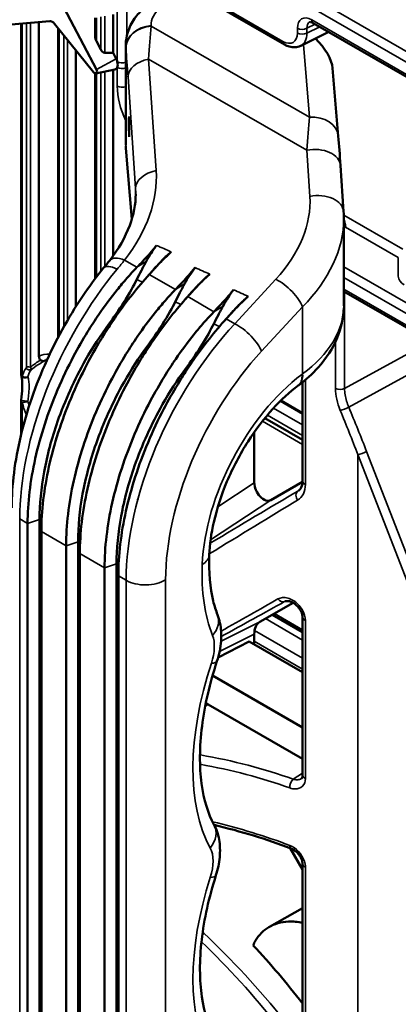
# Model space of a CAD drawing. Header units: millimetres. Extents: x 0 to 5104, y -184 to 1188.
# Tile 161 of 221: x 1455 to 1474, y 445 to 494. Entities that reach past the tile are written whole.
import ezdxf

# ---------------------------------------------------------------- set-up
doc = ezdxf.new("R2010")
doc.units = ezdxf.units.MM
doc.header["$LTSCALE"] = 2
doc.layers.add('Sichtbar (ISO)', color=7, linetype='Continuous', lineweight=50)
doc.layers.add('Sichtbar schmal (ISO)', color=7, linetype='Continuous', lineweight=35)

msp = doc.modelspace()

# ---------------------------------------------------------------- linework, layer by layer
at = {"layer": 'Sichtbar (ISO)'}
for p, q in [((1462.311, 495.91), (1468.31, 492.447)), ((1457.109, 495.011), (1459.101, 491.216)), ((1459.914, 492.033), (1459.914, 493.922)), ((1454.919, 493.426), (1456.823, 493.596)), ((1455.407, 493.469), (1455.407, 476.282)), ((1456.281, 477.168), (1456.281, 493.547)), ((1458.955, 491.096), (1457.051, 493.464)), ((1459.04, 492.847), (1459.04, 493.754)), ((1469.724, 493.5), (1492.88, 480.131)), ((1457.223, 478.096), (1457.223, 493.25)), ((1470.48, 493.064), (1469.108, 492.378)), ((1459.098, 492.613), (1459.312, 492.205)), ((1460.534, 492.403), (1460.534, 487.537)), ((1458.098, 479.606), (1458.098, 492.162)), ((1459.505, 492.046), (1459.914, 492.033)), ((1459.914, 492.033), (1460.064, 491.747)), ((1459.04, 480.964), (1459.04, 491.032)), ((1459.078, 491.029), (1460, 491.217)), ((1459.914, 482.079), (1459.914, 491.2)), ((1470.95, 487.952), (1470.67, 491.288)), ((1460.706, 487.923), (1460.706, 488.923)), ((1460.831, 483.877), (1460.539, 487.362)), ((1471.21, 484.254), (1471.058, 486.513)), ((1471.222, 483.897), (1471.222, 479.643)), ((1461.575, 481.047), (1461.891, 481.404)), ((1470.26, 480.899), (1470.262, 480.898)), ((1463.46, 479.959), (1463.776, 480.316)), ((1471.222, 480.343), (1491.019, 468.914)), ((1465.346, 478.87), (1465.662, 479.227)), ((1466.835, 477.006), (1466.835, 477.006)), ((1468.979, 475.723), (1469.009, 475.745)), ((1469.202, 475.894), (1469.202, 471.037)), ((1455.407, 474.99), (1455.407, 473.32)), ((1468.13, 474.986), (1469.202, 474.367)), ((1467.354, 474.128), (1469.202, 473.06)), ((1466.835, 473.441), (1466.835, 470.957)), ((1467.638, 470.108), (1469.201, 471.003)), ((1461.126, 470.146), (1461.126, 470.154)), ((1455.728, 468.965), (1455.728, 417.718)), ((1456.314, 417.913), (1456.314, 469.16)), ((1456.402, 417.328), (1456.402, 468.575)), ((1457.613, 467.876), (1457.613, 416.629)), ((1458.199, 416.824), (1458.199, 468.071)), ((1458.288, 416.24), (1458.288, 467.487)), ((1459.499, 466.787), (1459.499, 415.541)), ((1460.085, 415.736), (1460.085, 466.983)), ((1460.174, 415.151), (1460.174, 466.398)), ((1468.742, 465.075), (1467.112, 464.142)), ((1467.182, 464.802), (1467.182, 464.802)), ((1469.202, 463.635), (1467.721, 464.491)), ((1469.202, 464.364), (1469.202, 456.622)), ((1465.235, 463.703), (1465.235, 463.703)), ((1466.835, 463.045), (1466.835, 463.532)), ((1466.591, 463.186), (1465.061, 462.39)), ((1466.591, 463.186), (1469.202, 461.678)), ((1464.789, 461.505), (1469.202, 458.957)), ((1464.581, 460.091), (1469.202, 457.423)), ((1469.202, 451.999), (1468.596, 453.045)), ((1469.202, 452.268), (1469.202, 444.526)), ((1469.202, 450.108), (1467.573, 449.19))]:
    msp.add_line(p, q, dxfattribs=at)
for centre, start, end in [((1455.607, 476.282), 180, 196.5628), ((1455.607, 474.99), 172.5735, 180)]:
    msp.add_arc(centre, 0.2, start, end, dxfattribs=at)
for centre, major_axis, ratio, start_param, end_param in [((1456.937, 493.28), (-0.159, 0.302), 0.576148, 5.039351, 6.047421), ((1459.24, 492.761), (-0.087, 0.303), 0.593495, 1.119488, 1.904886), ((1468.476, 493.553), (-0.65, 1.165), 0.576911, 3.109182, 3.11543), ((1469.265, 492.095), (-1.273, 1.266), 0.47657, 3.652498, 4.741688), ((1459.454, 492.353), (-0.087, 0.303), 0.593495, 1.904886, 2.952083), ((1459.814, 491.641), (0.234, -0.405), 0.57735, 1.162554, 1.500983), ((1459.013, 491.178), (0.082, -0.142), 0.57735, 4.974188, 7.784168), ((1459.814, 491.641), (0.234, -0.405), 0.57735, 6.092564, 6.691428), ((1460.762, 487.809), (-0.049, 1.126), 0.045243, 0.150162, 1.467788), ((1463.418, 486.588), (2.309, -2.416), 0.715522, 3.782529, 3.78388), ((1460.801, 481.039), (-1.051, 0.821), 0.423202, 6.283173, 6.283185), ((1467.307, 470.688), (0.33, -0.58), 0.581119, 3.936874, 6.284383), ((1467.779, 462.985), (0.669, -1.156), 0.576692, 3.138916, 3.925289), ((1469.535, 464.364), (-0.333, 0), 0.57735, 6.283128, 6.283185), ((1464.583, 460.635), (-0.333, 0.577), 0.578934, 2.101672, 2.354825), ((1469.535, 456.622), (-0.333, 0), 0.57735, 0, 0.000148), ((1469.535, 452.268), (-0.333, 0), 0.57735, 6.283037, 6.283185), ((1457.65, 429.451), (-14.538, 27.197), 0.598778, 4.996799, 5.122734)]:
    msp.add_ellipse(centre, major_axis=major_axis, ratio=ratio, start_param=start_param, end_param=end_param, dxfattribs=at)
for points, knots in [([(1460.534, 492.401), (1460.534, 492.65), (1460.58, 492.901), (1460.748, 493.371), (1460.874, 493.596), (1461.165, 493.973), (1461.325, 494.134), (1461.503, 494.276)], [0, 0, 0, 0, 0.1230629, 0.1230629, 0.2486486, 0.2486486, 0.3584655, 0.3584655, 0.3584655, 0.3584655]), ([(1469.724, 493.5), (1469.687, 493.521), (1469.655, 493.535), (1469.604, 493.549), (1469.586, 493.551), (1469.562, 493.55), (1469.559, 493.548), (1469.558, 493.547)], [0, 0, 0, 0, 0.02807449, 0.02807449, 0.05547221, 0.05547221, 0.088506, 0.088506, 0.088506, 0.088506]), ([(1469.101, 492.381), (1469.017, 492.339), (1468.922, 492.316), (1468.735, 492.305), (1468.64, 492.317), (1468.467, 492.367), (1468.387, 492.402), (1468.31, 492.447)], [0, 0, 0, 0, 0.0520972, 0.0520972, 0.1028988, 0.1028988, 0.1479335, 0.1479335, 0.1479335, 0.1479335]), ([(1460.122, 491.604), (1460.137, 491.55), (1460.145, 491.498), (1460.145, 491.402), (1460.137, 491.358), (1460.122, 491.323)], [-0.05294986, -0.05294986, -0.05294986, -0.05294986, -0.02647493, -0.02647493, 0, 0, 0, 0]), ([(1459.75, 481.86), (1460.182, 482.413), (1460.515, 483.004), (1460.925, 484.104), (1461.025, 484.627), (1461.025, 485.106)], [0, 0, 0, 0, 0.3606997, 0.3606997, 0.6924306, 0.6924306, 0.6924306, 0.6924306]), ([(1471.222, 483.876), (1471.223, 483.874), (1471.224, 483.871), (1471.236, 483.818), (1471.247, 483.77), (1471.275, 483.638), (1471.291, 483.561), (1471.306, 483.498), (1471.307, 483.498), (1471.307, 483.497)], [-0.07326386, -0.07326386, -0.07326386, -0.07326386, -0.07202942, -0.07202942, -0.04721256, -0.04721256, 0, 0, 0.00047787, 0.00047787, 0.00047787, 0.00047787]), ([(1462.05, 482.599), (1462.018, 482.56), (1461.986, 482.521), (1461.954, 482.481), (1461.856, 482.362), (1461.754, 482.244), (1461.649, 482.127), (1461.558, 482.026), (1461.465, 481.925), (1461.371, 481.824), (1461.277, 481.724), (1461.182, 481.624), (1461.086, 481.525)], [0, 0, 0, 0, 0.106633, 0.106633, 0.106633, 0.43213, 0.43213, 0.43213, 0.715997, 0.715997, 0.715997, 1, 1, 1, 1]), ([(1461.534, 481.802), (1461.608, 481.939), (1461.692, 482.08), (1461.844, 482.317), (1461.938, 482.462), (1462.05, 482.599)], [0, 0, 0, 0, 0.0743421, 0.0743421, 0.1309092, 0.1309092, 0.1309092, 0.1309092]), ([(1461.69, 481.176), (1461.841, 481.344), (1461.992, 481.511), (1462.149, 481.676), (1462.227, 481.758), (1462.306, 481.84), (1462.387, 481.921), (1462.469, 482.002), (1462.551, 482.082), (1462.637, 482.161), (1462.679, 482.2), (1462.721, 482.239), (1462.764, 482.278)], [0.0002305, 0.0002305, 0.0002305, 0.0002305, 0.4440516, 0.4440516, 0.4440516, 0.6664126, 0.6664126, 0.6664126, 0.8890827, 0.8890827, 0.8890827, 1, 1, 1, 1]), ([(1462.764, 482.278), (1462.745, 482.261), (1462.726, 482.244), (1462.68, 482.202), (1462.654, 482.178), (1462.538, 482.073), (1462.446, 481.987), (1462.296, 481.84), (1462.237, 481.779), (1462.104, 481.64), (1462.035, 481.564), (1461.967, 481.49)], [-0.162334, -0.162334, -0.162334, -0.162334, -0.1521768, -0.1521768, -0.137388, -0.137388, -0.0828181, -0.0828181, -0.0460852, -0.0460852, -0.000001, -0.000001, -0.000001, -0.000001]), ([(1461.075, 480.923), (1461.149, 481.074), (1461.225, 481.223), (1461.343, 481.447), (1461.384, 481.524), (1461.443, 481.634), (1461.463, 481.67), (1461.491, 481.721), (1461.5, 481.738), (1461.513, 481.763), (1461.517, 481.771), (1461.524, 481.783), (1461.526, 481.787), (1461.53, 481.793), (1461.534, 481.801), (1461.534, 481.802)], [-0.04194114, -0.04194114, -0.04194114, -0.04194114, -0.02091522, -0.02091522, -0.0098419, -0.0098419, -0.00467033, -0.00467033, -0.00220803, -0.00220803, -0.00101313, -0.00101313, -0.00042553, -0.00042553, -0.00000098, -0.00000098, -0.00000098, -0.00000098]), ([(1454.95, 469.733), (1454.95, 470.841), (1455.105, 472.043), (1455.681, 474.481), (1456.117, 475.75), (1457.195, 478.123), (1457.839, 479.262), (1458.839, 480.706), (1459.142, 481.109), (1459.454, 481.491)], [0, 0, 0, 0, 0.588948, 0.588948, 1.186058, 1.186058, 1.76272, 1.76272, 1.997785, 1.997785, 1.997785, 1.997785]), ([(1461.086, 481.525), (1461.083, 481.521), (1461.077, 481.516), (1461.066, 481.503), (1461.06, 481.498), (1461.045, 481.482), (1461.035, 481.471), (1461.003, 481.438), (1460.983, 481.416), (1460.921, 481.35), (1460.88, 481.306), (1460.756, 481.172), (1460.675, 481.081), (1460.431, 480.804), (1460.272, 480.614), (1459.803, 480.031), (1459.503, 479.626), (1459.025, 478.928), (1458.84, 478.643), (1458.424, 477.966), (1458.197, 477.569), (1457.698, 476.627), (1457.436, 476.077), (1456.723, 474.402), (1456.352, 473.266), (1455.854, 471.042), (1455.728, 469.966), (1455.728, 468.965)], [0.000004, 0.000004, 0.000004, 0.000004, 0.002608, 0.002608, 0.004702, 0.004702, 0.008896, 0.008896, 0.017297, 0.017297, 0.03414, 0.03414, 0.067918, 0.067918, 0.135579, 0.135579, 0.270504, 0.270504, 0.359795, 0.359795, 0.479239, 0.479239, 0.638401, 0.638401, 0.958906, 0.958906, 1.279251, 1.279251, 1.279251, 1.279251]), ([(1463.936, 481.51), (1463.904, 481.471), (1463.872, 481.432), (1463.84, 481.393), (1463.741, 481.273), (1463.639, 481.155), (1463.535, 481.038), (1463.431, 480.922), (1463.324, 480.806), (1463.216, 480.692), (1463.135, 480.606), (1463.054, 480.521), (1462.972, 480.436)], [0, 0, 0, 0, 0.106632, 0.106632, 0.106632, 0.432311, 0.432311, 0.432311, 0.757522, 0.757522, 0.757522, 1, 1, 1, 1]), ([(1463.42, 480.714), (1463.493, 480.85), (1463.578, 480.991), (1463.73, 481.229), (1463.824, 481.373), (1463.936, 481.51)], [0, 0, 0, 0, 0.0743421, 0.0743421, 0.1309092, 0.1309092, 0.1309092, 0.1309092]), ([(1456.402, 468.575), (1456.402, 469.573), (1456.529, 470.645), (1457.022, 472.861), (1457.386, 473.994), (1458.091, 475.67), (1458.352, 476.223), (1458.848, 477.172), (1459.073, 477.571), (1459.397, 478.108), (1459.487, 478.253), (1459.739, 478.648), (1459.905, 478.896), (1460.583, 479.869), (1461.128, 480.552), (1461.69, 481.176)], [0, 0, 0, 0, 0.549949, 0.549949, 1.099571, 1.099571, 1.374883, 1.374883, 1.581194, 1.581194, 1.658432, 1.658432, 1.794196, 1.794196, 2.202961, 2.202961, 2.202961, 2.202961]), ([(1459.688, 478.718), (1459.946, 479.068), (1460.198, 479.43), (1460.734, 480.269), (1460.936, 480.638), (1461.075, 480.923)], [0.000001, 0.000001, 0.000001, 0.000001, 0.1974615, 0.1974615, 0.4562042, 0.4562042, 0.4562042, 0.4562042]), ([(1463.576, 480.088), (1463.726, 480.255), (1463.878, 480.422), (1464.034, 480.587), (1464.112, 480.669), (1464.192, 480.751), (1464.273, 480.832), (1464.354, 480.913), (1464.437, 480.993), (1464.522, 481.072), (1464.565, 481.111), (1464.607, 481.15), (1464.649, 481.19)], [0.0002305, 0.0002305, 0.0002305, 0.0002305, 0.4440516, 0.4440516, 0.4440516, 0.6664126, 0.6664126, 0.6664126, 0.8890827, 0.8890827, 0.8890827, 1, 1, 1, 1]), ([(1464.649, 481.19), (1464.631, 481.172), (1464.612, 481.155), (1464.566, 481.113), (1464.54, 481.09), (1464.423, 480.984), (1464.332, 480.899), (1464.182, 480.751), (1464.123, 480.69), (1463.99, 480.551), (1463.921, 480.476), (1463.853, 480.401)], [-0.162334, -0.162334, -0.162334, -0.162334, -0.1521768, -0.1521768, -0.137388, -0.137388, -0.0828181, -0.0828181, -0.0460852, -0.0460852, -0.000001, -0.000001, -0.000001, -0.000001]), ([(1462.972, 480.436), (1462.968, 480.432), (1462.963, 480.427), (1462.951, 480.415), (1462.946, 480.409), (1462.931, 480.393), (1462.92, 480.382), (1462.889, 480.35), (1462.868, 480.328), (1462.806, 480.262), (1462.765, 480.217), (1462.642, 480.083), (1462.56, 479.992), (1462.317, 479.715), (1462.158, 479.525), (1461.689, 478.943), (1461.388, 478.537), (1460.91, 477.839), (1460.726, 477.554), (1460.309, 476.877), (1460.082, 476.48), (1459.583, 475.538), (1459.322, 474.988), (1458.608, 473.313), (1458.238, 472.177), (1457.739, 469.953), (1457.613, 468.877), (1457.613, 467.876)], [0.000004, 0.000004, 0.000004, 0.000004, 0.002608, 0.002608, 0.004702, 0.004702, 0.008896, 0.008896, 0.017297, 0.017297, 0.03414, 0.03414, 0.067918, 0.067918, 0.135579, 0.135579, 0.270504, 0.270504, 0.359795, 0.359795, 0.479239, 0.479239, 0.638401, 0.638401, 0.958906, 0.958906, 1.279251, 1.279251, 1.279251, 1.279251]), ([(1462.96, 479.834), (1463.034, 479.986), (1463.11, 480.135), (1463.228, 480.358), (1463.269, 480.435), (1463.329, 480.546), (1463.348, 480.581), (1463.376, 480.633), (1463.385, 480.649), (1463.399, 480.674), (1463.403, 480.682), (1463.409, 480.694), (1463.411, 480.698), (1463.415, 480.705), (1463.419, 480.713), (1463.42, 480.714)], [-0.04194108, -0.04194108, -0.04194108, -0.04194108, -0.0209152, -0.0209152, -0.00984188, -0.00984188, -0.00467032, -0.00467032, -0.00220803, -0.00220803, -0.00101313, -0.00101313, -0.00042553, -0.00042553, -0.00000098, -0.00000098, -0.00000098, -0.00000098]), ([(1465.822, 480.422), (1465.79, 480.382), (1465.757, 480.343), (1465.725, 480.304), (1465.627, 480.185), (1465.525, 480.067), (1465.421, 479.95), (1465.33, 479.848), (1465.237, 479.747), (1465.143, 479.647), (1465.048, 479.547), (1464.953, 479.447), (1464.858, 479.348)], [0, 0, 0, 0, 0.106633, 0.106633, 0.106633, 0.43213, 0.43213, 0.43213, 0.715997, 0.715997, 0.715997, 1, 1, 1, 1]), ([(1465.306, 479.625), (1465.379, 479.761), (1465.463, 479.902), (1465.615, 480.14), (1465.709, 480.285), (1465.822, 480.422)], [0, 0, 0, 0, 0.0743421, 0.0743421, 0.1309092, 0.1309092, 0.1309092, 0.1309092]), ([(1458.288, 467.487), (1458.288, 468.484), (1458.414, 469.556), (1458.908, 471.773), (1459.272, 472.905), (1459.977, 474.581), (1460.237, 475.135), (1460.734, 476.083), (1460.958, 476.482), (1461.283, 477.019), (1461.373, 477.164), (1461.625, 477.559), (1461.79, 477.807), (1462.469, 478.781), (1463.013, 479.463), (1463.576, 480.088)], [0, 0, 0, 0, 0.549949, 0.549949, 1.099571, 1.099571, 1.374883, 1.374883, 1.581194, 1.581194, 1.658432, 1.658432, 1.794196, 1.794196, 2.202961, 2.202961, 2.202961, 2.202961]), ([(1461.574, 477.63), (1461.832, 477.98), (1462.084, 478.342), (1462.62, 479.18), (1462.821, 479.549), (1462.96, 479.834)], [0.000001, 0.000001, 0.000001, 0.000001, 0.1974615, 0.1974615, 0.4562042, 0.4562042, 0.4562042, 0.4562042]), ([(1465.461, 478.999), (1465.612, 479.167), (1465.764, 479.334), (1465.92, 479.498), (1465.998, 479.581), (1466.078, 479.663), (1466.159, 479.744), (1466.24, 479.825), (1466.323, 479.905), (1466.408, 479.983), (1466.45, 480.023), (1466.493, 480.062), (1466.535, 480.101)], [0.0002305, 0.0002305, 0.0002305, 0.0002305, 0.4440516, 0.4440516, 0.4440516, 0.6664126, 0.6664126, 0.6664126, 0.8890827, 0.8890827, 0.8890827, 1, 1, 1, 1]), ([(1466.535, 480.101), (1466.516, 480.084), (1466.498, 480.067), (1466.452, 480.024), (1466.425, 480.001), (1466.309, 479.896), (1466.218, 479.81), (1466.067, 479.662), (1466.008, 479.602), (1465.876, 479.463), (1465.807, 479.387), (1465.739, 479.312)], [-0.162334, -0.162334, -0.162334, -0.162334, -0.1521768, -0.1521768, -0.137388, -0.137388, -0.0828181, -0.0828181, -0.0460852, -0.0460852, -0.000001, -0.000001, -0.000001, -0.000001]), ([(1464.858, 479.348), (1464.854, 479.344), (1464.848, 479.338), (1464.837, 479.326), (1464.832, 479.321), (1464.816, 479.304), (1464.806, 479.294), (1464.775, 479.261), (1464.754, 479.239), (1464.692, 479.173), (1464.651, 479.129), (1464.527, 478.994), (1464.446, 478.903), (1464.203, 478.626), (1464.043, 478.436), (1463.575, 477.854), (1463.274, 477.449), (1462.796, 476.75), (1462.611, 476.466), (1462.195, 475.788), (1461.968, 475.392), (1461.469, 474.449), (1461.207, 473.9), (1460.494, 472.224), (1460.124, 471.089), (1459.625, 468.864), (1459.499, 467.788), (1459.499, 466.787)], [0.000004, 0.000004, 0.000004, 0.000004, 0.002608, 0.002608, 0.004702, 0.004702, 0.008896, 0.008896, 0.017297, 0.017297, 0.03414, 0.03414, 0.067918, 0.067918, 0.135579, 0.135579, 0.270504, 0.270504, 0.359795, 0.359795, 0.479239, 0.479239, 0.638401, 0.638401, 0.958906, 0.958906, 1.279251, 1.279251, 1.279251, 1.279251]), ([(1464.846, 478.745), (1464.92, 478.897), (1464.996, 479.046), (1465.114, 479.27), (1465.155, 479.346), (1465.215, 479.457), (1465.234, 479.492), (1465.262, 479.544), (1465.271, 479.561), (1465.284, 479.585), (1465.289, 479.593), (1465.295, 479.605), (1465.297, 479.609), (1465.301, 479.616), (1465.305, 479.624), (1465.306, 479.625)], [-0.04194113, -0.04194113, -0.04194113, -0.04194113, -0.02091522, -0.02091522, -0.0098419, -0.0098419, -0.00467033, -0.00467033, -0.00220803, -0.00220803, -0.00101313, -0.00101313, -0.00042553, -0.00042553, -0.00000098, -0.00000098, -0.00000098, -0.00000098]), ([(1471.221, 479.539), (1471.207, 479.038), (1471.093, 478.536), (1470.681, 477.546), (1470.359, 477.052), (1469.682, 476.299), (1469.362, 476.009), (1469.009, 475.745)], [0.0209819, 0.0209819, 0.0209819, 0.0209819, 0.3114521, 0.3114521, 0.6340496, 0.6340496, 0.8594612, 0.8594612, 0.8594612, 0.8594612]), ([(1460.174, 466.398), (1460.174, 467.396), (1460.3, 468.467), (1460.793, 470.684), (1461.158, 471.816), (1461.862, 473.493), (1462.123, 474.046), (1462.619, 474.994), (1462.844, 475.394), (1463.169, 475.93), (1463.258, 476.075), (1463.511, 476.471), (1463.676, 476.719), (1464.354, 477.692), (1464.899, 478.375), (1465.461, 478.999)], [0, 0, 0, 0, 0.549949, 0.549949, 1.099571, 1.099571, 1.374883, 1.374883, 1.581194, 1.581194, 1.658432, 1.658432, 1.794196, 1.794196, 2.202961, 2.202961, 2.202961, 2.202961]), ([(1456.314, 469.16), (1456.314, 469.902), (1456.39, 470.691), (1456.687, 472.307), (1456.907, 473.135), (1457.554, 474.986), (1458.018, 476.01), (1458.909, 477.585), (1459.282, 478.167), (1459.688, 478.718)], [0, 0, 0, 0, 0.40901, 0.40901, 0.814726, 0.814726, 1.318345, 1.318345, 1.629374, 1.629374, 1.629374, 1.629374]), ([(1463.46, 476.541), (1463.718, 476.891), (1463.97, 477.253), (1464.506, 478.092), (1464.707, 478.461), (1464.846, 478.745)], [0.000001, 0.000001, 0.000001, 0.000001, 0.1974615, 0.1974615, 0.4562042, 0.4562042, 0.4562042, 0.4562042]), ([(1458.199, 468.071), (1458.199, 468.814), (1458.276, 469.602), (1458.573, 471.219), (1458.793, 472.046), (1459.44, 473.898), (1459.904, 474.921), (1460.794, 476.496), (1461.168, 477.079), (1461.574, 477.63)], [0, 0, 0, 0, 0.40901, 0.40901, 0.814726, 0.814726, 1.318345, 1.318345, 1.629374, 1.629374, 1.629374, 1.629374]), ([(1456.364, 476.976), (1456.359, 476.98), (1456.355, 476.983), (1456.337, 476.998), (1456.324, 477.015), (1456.292, 477.068), (1456.281, 477.121), (1456.281, 477.168)], [-0.14148789, -0.14148789, -0.14148789, -0.14148789, -0.13853096, -0.13853096, -0.12867599, -0.12867599, -0.10305031, -0.10305031, -0.10305031, -0.10305031]), ([(1456.548, 476.936), (1456.548, 476.936), (1456.547, 476.936), (1456.536, 476.931), (1456.509, 476.92), (1456.448, 476.933), (1456.432, 476.939), (1456.398, 476.955), (1456.381, 476.964), (1456.364, 476.976)], [-0.05565479, -0.05565479, -0.05565479, -0.05565479, -0.05551456, -0.05551456, -0.02293242, -0.02293242, -0.01116638, -0.01116638, 0, 0, 0, 0]), ([(1460.085, 466.983), (1460.085, 467.725), (1460.161, 468.514), (1460.459, 470.13), (1460.678, 470.957), (1461.326, 472.809), (1461.789, 473.832), (1462.68, 475.408), (1463.054, 475.99), (1463.46, 476.541)], [0, 0, 0, 0, 0.40901, 0.40901, 0.814726, 0.814726, 1.318345, 1.318345, 1.629374, 1.629374, 1.629374, 1.629374]), ([(1455.408, 475.016), (1455.435, 475.219), (1455.454, 475.425), (1455.466, 475.751), (1455.464, 475.884), (1455.447, 476.08), (1455.435, 476.152), (1455.419, 476.212), (1455.417, 476.218), (1455.415, 476.225)], [0, 0, 0, 0, 0.0928227, 0.0928227, 0.1679254, 0.1679254, 0.231325, 0.231325, 0.2393448, 0.2393448, 0.2393448, 0.2393448]), ([(1468.979, 475.723), (1468.57, 475.417), (1468.148, 475.027), (1467.318, 474.112), (1466.903, 473.568), (1466.136, 472.371), (1465.781, 471.696), (1465.22, 470.36), (1465, 469.682), (1464.723, 468.472), (1464.646, 467.919), (1464.626, 467.421)], [0, 0, 0, 0, 0.29369, 0.29369, 0.606903, 0.606903, 0.940828, 0.940828, 1.265355, 1.265355, 1.549724, 1.549724, 1.549724, 1.549724]), ([(1468.997, 470.566), (1469.075, 470.618), (1469.133, 470.693), (1469.189, 470.87), (1469.202, 470.948), (1469.202, 471.037)], [0, 0, 0, 0, 0.0935949, 0.0935949, 0.148404, 0.148404, 0.148404, 0.148404]), ([(1464.626, 467.421), (1464.593, 466.578), (1464.665, 465.804), (1464.881, 464.92), (1464.953, 464.693), (1465.035, 464.487)], [0, 0, 0, 0, 0.4704629, 0.4704629, 0.6510743, 0.6510743, 0.6510743, 0.6510743]), ([(1469.202, 464.364), (1469.202, 464.397), (1469.198, 464.437), (1469.178, 464.524), (1469.162, 464.572), (1469.119, 464.672), (1469.089, 464.726), (1469.017, 464.833), (1468.974, 464.886), (1468.88, 464.98), (1468.829, 465.021), (1468.729, 465.085), (1468.679, 465.109), (1468.58, 465.147), (1468.529, 465.158), (1468.44, 465.166), (1468.402, 465.163), (1468.358, 465.152), (1468.344, 465.147), (1468.334, 465.142)], [0, 0, 0, 0, 0.0245495, 0.0245495, 0.049922, 0.049922, 0.0780901, 0.0780901, 0.1083003, 0.1083003, 0.1380999, 0.1380999, 0.1660769, 0.1660769, 0.1972924, 0.1972924, 0.2290164, 0.2290164, 0.2461182, 0.2461182, 0.2461182, 0.2461182]), ([(1465.035, 464.487), (1465.137, 464.23), (1465.193, 463.953), (1465.231, 463.361), (1465.205, 463.036), (1465.106, 462.546), (1465.061, 462.378), (1465.006, 462.212)], [0, 0, 0, 0, 0.1388266, 0.1388266, 0.2932599, 0.2932599, 0.3731241, 0.3731241, 0.3731241, 0.3731241]), ([(1465.006, 462.212), (1464.65, 461.131), (1464.401, 460.044), (1464.145, 458.011), (1464.141, 457.043), (1464.359, 455.411), (1464.577, 454.719), (1464.858, 454.202)], [0, 0, 0, 0, 0.529469, 0.529469, 1.066345, 1.066345, 1.589327, 1.589327, 1.589327, 1.589327]), ([(1469.149, 456.469), (1469.162, 456.478), (1469.17, 456.486), (1469.185, 456.517), (1469.191, 456.532), (1469.199, 456.57), (1469.202, 456.594), (1469.202, 456.622)], [0, 0, 0, 0, 0.03712249, 0.03712249, 0.05653466, 0.05653466, 0.07684859, 0.07684859, 0.07684859, 0.07684859]), ([(1464.858, 454.202), (1464.982, 453.975), (1465.064, 453.726), (1465.16, 453.191), (1465.168, 452.896), (1465.113, 452.309), (1465.051, 452.01), (1464.957, 451.717)], [0.0000013, 0.0000013, 0.0000013, 0.0000013, 0.1290604, 0.1290604, 0.2720966, 0.2720966, 0.4125264, 0.4125264, 0.4125264, 0.4125264]), ([(1469.202, 452.268), (1469.202, 452.306), (1469.197, 452.351), (1469.173, 452.446), (1469.156, 452.496), (1469.108, 452.597), (1469.078, 452.65), (1469.006, 452.751), (1468.963, 452.8), (1468.871, 452.889), (1468.821, 452.929), (1468.724, 452.991), (1468.676, 453.015), (1468.631, 453.032)], [0, 0, 0, 0, 0.0273673, 0.0273673, 0.0538116, 0.0538116, 0.0812855, 0.0812855, 0.1100189, 0.1100189, 0.1391812, 0.1391812, 0.1662738, 0.1662738, 0.1662738, 0.1662738]), ([(1464.957, 451.717), (1464.611, 450.638), (1464.373, 449.554), (1464.139, 447.534), (1464.147, 446.577), (1464.379, 445.005), (1464.59, 444.353), (1464.858, 443.859)], [0, 0, 0, 0, 0.529449, 0.529449, 1.065772, 1.065772, 1.564786, 1.564786, 1.564786, 1.564786]), ([(1466.784, 448.282), (1466.815, 448.363), (1466.852, 448.441), (1467.05, 448.794), (1467.284, 449.021), (1467.813, 449.332), (1468.149, 449.433), (1468.734, 449.461), (1468.97, 449.438), (1469.202, 449.386)], [1.6053191, 1.6053191, 1.6053191, 1.6053191, 1.6540203, 1.6540203, 1.8363886, 1.8363886, 2.0249604, 2.0249604, 2.1443074, 2.1443074, 2.1443074, 2.1443074])]:
    msp.add_open_spline(points, degree=3, knots=knots, dxfattribs=at)
for points in [[(1470.95, 487.952), (1470.986, 487.517), (1471.023, 487.036), (1471.058, 486.513)], [(1460.536, 487.405), (1460.536, 487.427), (1460.535, 487.449), (1460.535, 487.471)], [(1460.537, 487.388), (1460.537, 487.392), (1460.537, 487.397), (1460.536, 487.403)], [(1471.21, 484.254), (1471.218, 484.137), (1471.222, 484.02), (1471.222, 483.902)], [(1471.222, 483.897), (1471.222, 483.899), (1471.222, 483.901), (1471.222, 483.902)], [(1471.222, 483.878), (1471.222, 483.877), (1471.222, 483.877), (1471.222, 483.876)], [(1459.454, 481.491), (1459.556, 481.615), (1459.655, 481.739), (1459.75, 481.86)], [(1461.967, 481.49), (1461.942, 481.461), (1461.916, 481.433), (1461.891, 481.404)], [(1463.853, 480.401), (1463.827, 480.373), (1463.802, 480.344), (1463.776, 480.316)], [(1465.739, 479.312), (1465.713, 479.284), (1465.687, 479.256), (1465.662, 479.227)], [(1456.644, 476.995), (1456.66, 477.003), (1456.676, 477.011), (1456.693, 477.018)], [(1469.145, 456.464), (1469.147, 456.465), (1469.149, 456.466), (1469.15, 456.467)], [(1468.631, 453.032), (1467.451, 453.484), (1466.182, 453.873), (1464.866, 454.187)]]:
    msp.add_open_spline(points, degree=3, dxfattribs=at)
at = {"layer": 'Sichtbar schmal (ISO)'}
for p, q in [((1462.242, 496.063), (1468.241, 492.599)), ((1469.982, 494.595), (1493.038, 481.283)), ((1459.505, 493.838), (1459.505, 492.046)), ((1460.122, 491.604), (1460.122, 494.044)), ((1460.585, 494.04), (1460.585, 492.863)), ((1492.811, 480.88), (1469.755, 494.191)), ((1455.465, 493.474), (1455.465, 476.2)), ((1455.679, 476.667), (1455.679, 493.493)), ((1455.872, 493.511), (1455.872, 476.637)), ((1459.098, 493.755), (1459.098, 492.613)), ((1459.312, 492.205), (1459.312, 493.799)), ((1461.79, 493.352), (1461.788, 493.374)), ((1469.539, 488.878), (1461.79, 493.352)), ((1469.411, 493.24), (1469.82, 493.445)), ((1469.655, 493.653), (1492.811, 480.284)), ((1457.282, 493.177), (1457.282, 478.206)), ((1457.496, 478.597), (1457.496, 492.911)), ((1468.948, 493.007), (1468.948, 493.245)), ((1470.041, 493.317), (1469.411, 493.003)), ((1469.411, 493.24), (1469.411, 493.003)), ((1457.689, 492.671), (1457.689, 478.935)), ((1469.237, 492.482), (1469.238, 492.476)), ((1469.24, 492.444), (1469.539, 488.878)), ((1460.538, 487.4), (1460.538, 492.297)), ((1460.538, 492.297), (1460.54, 492.275)), ((1460.064, 491.747), (1459.101, 491.216)), ((1461.656, 491.735), (1469.405, 487.26)), ((1462.025, 486.266), (1461.656, 491.735)), ((1459.098, 491.034), (1459.098, 481.041)), ((1459.312, 481.315), (1459.312, 491.077)), ((1459.505, 491.117), (1459.505, 481.553)), ((1460.122, 490.404), (1460.122, 491.323)), ((1460.647, 490.858), (1461.016, 485.389)), ((1469.428, 487.56), (1469.428, 487.56)), ((1460.833, 483.885), (1460.538, 487.4)), ((1469.405, 487.26), (1469.558, 485.002)), ((1461.016, 485.389), (1461.016, 484.851)), ((1474.118, 482.409), (1471.219, 484.082)), ((1471.307, 483.497), (1473.89, 482.005)), ((1469.168, 482.88), (1469.168, 482.88)), ((1460.478, 481.876), (1461.086, 481.525)), ((1461.086, 481.525), (1461.534, 481.802)), ((1470.758, 481.823), (1470.761, 481.821)), ((1473.89, 482.005), (1473.89, 481.081)), ((1461.69, 481.176), (1461.967, 481.49)), ((1470.559, 481.403), (1470.555, 481.405)), ((1471.222, 481.554), (1491.159, 470.044)), ((1461.69, 481.176), (1462.972, 480.436)), ((1467.889, 480.939), (1465.878, 478.758)), ((1470.312, 480.982), (1470.315, 480.98)), ((1490.931, 469.641), (1471.222, 481.02)), ((1462.972, 480.436), (1463.42, 480.714)), ((1463.576, 480.088), (1463.853, 480.401)), ((1471.222, 480.456), (1490.95, 469.067)), ((1471.258, 480.323), (1471.258, 475.584)), ((1463.576, 480.088), (1464.858, 479.348)), ((1464.858, 479.348), (1465.306, 479.625)), ((1467.192, 477.406), (1469.202, 479.587)), ((1469.202, 479.587), (1469.202, 476.298)), ((1465.461, 478.999), (1465.739, 479.312)), ((1465.461, 478.999), (1465.878, 478.758)), ((1459.688, 478.718), (1459.762, 478.679)), ((1461.574, 477.63), (1461.648, 477.591)), ((1470.813, 475.579), (1470.813, 477.877)), ((1471.258, 475.584), (1474.713, 477.48)), ((1463.534, 476.502), (1463.46, 476.541)), ((1464.048, 476.449), (1464.044, 476.447)), ((1474.902, 476.554), (1471.463, 474.667)), ((1469.202, 476.298), (1469.172, 476.275)), ((1469.342, 476.01), (1469.342, 470.88)), ((1463.589, 475.749), (1463.593, 475.751)), ((1455.465, 474.908), (1455.465, 473.557)), ((1469.202, 473.799), (1467.779, 474.621)), ((1468.106, 474.962), (1469.202, 474.329)), ((1467.48, 474.28), (1469.202, 473.286)), ((1469.202, 472.835), (1467.23, 473.973)), ((1471.908, 433.731), (1471.908, 472.34)), ((1475.955, 461.909), (1471.908, 472.34)), ((1472.339, 472.489), (1476.386, 462.059)), ((1461.384, 471.022), (1461.384, 471.017)), ((1466.835, 470.957), (1465.051, 469.783)), ((1468.967, 470.548), (1469.019, 470.582)), ((1464.694, 468.171), (1467.638, 470.108)), ((1455.728, 468.965), (1455.341, 469.188)), ((1455.341, 469.188), (1455.341, 417.941)), ((1456.314, 469.16), (1455.728, 468.965)), ((1456.314, 469.16), (1456.414, 469.107)), ((1457.613, 467.876), (1456.402, 468.575)), ((1458.199, 468.071), (1457.613, 467.876)), ((1458.199, 468.071), (1458.3, 468.019)), ((1459.499, 466.787), (1458.288, 467.487)), ((1460.085, 466.983), (1459.499, 466.787)), ((1460.085, 466.983), (1460.185, 466.93)), ((1460.555, 466.178), (1460.174, 466.398)), ((1462.501, 466.727), (1462.501, 466.727)), ((1460.555, 414.931), (1460.555, 466.178)), ((1462.489, 466.207), (1462.489, 414.96)), ((1467.28, 464.858), (1467.28, 464.858)), ((1468.319, 465.134), (1468.343, 465.146)), ((1468.59, 465.269), (1468.591, 465.269)), ((1467.819, 464.547), (1469.202, 463.748)), ((1467.112, 464.142), (1465.208, 463.197)), ((1469.202, 463.25), (1467.386, 464.299)), ((1469.342, 464.207), (1469.342, 456.465)), ((1465.135, 462.688), (1466.835, 463.532)), ((1465.334, 463.758), (1465.334, 463.758)), ((1466.849, 463.714), (1469.202, 462.356)), ((1469.202, 461.826), (1466.835, 463.193)), ((1464.429, 460.003), (1464.581, 460.091)), ((1468.737, 456.426), (1469.202, 456.722)), ((1469.342, 452.111), (1469.342, 444.369))]:
    msp.add_line(p, q, dxfattribs=at)
for centre, major_axis, ratio, start_param, end_param in [((1463.785, 493.541), (-1.997, -0.166), 0.625236, 5.533109, 6.2836), ((1469.656, 492.835), (-0.501, 0.867), 0.576647, 5.498396, 7.067974), ((1461.87, 492.337), (-1.329, -0.111), 0.780243, 4.708831, 6.214813), ((1461.872, 492.315), (-1.329, -0.111), 0.780243, 4.708831, 6.214813), ((1461.836, 488.404), (0.361, 7.455), 0.051017, 0.847472, 1.110119), ((1469.891, 492.972), (-0.351, 0.569), 0.575599, 6.233426, 7.050679), ((1469.89, 493.789), (-0.167, -0.289), 0.57735, 5.497787, 6.283185), ((1468.24, 493.417), (-0.501, 0.867), 0.576647, 2.356803, 3.926382), ((1469.184, 493.381), (0.333, 0), 0.57735, 3.926991, 5.462881), ((1469.184, 493.143), (0.333, 0), 0.57735, 3.926991, 5.462881), ((1468.476, 493.553), (-0.65, 1.165), 0.576911, 3.11543, 3.935083), ((1468.477, 492.735), (-0.167, -0.289), 0.57735, 5.497787, 6.283185), ((1460.504, 488.337), (-0.303, 6.331), 0.045217, 5.119652, 5.381451), ((1460.358, 491.74), (0.333, 0), 0.57735, 3.926991, 5.269462), ((1461.978, 490.898), (-1.33, -0.09), 0.655605, 4.912758, 6.226564), ((1460.358, 491.459), (-0.333, 0), 0.57735, 0.785398, 2.127869), ((1462.245, 489.186), (-1.494, 2.604), 0.579103, 0.790142, 1.423694), ((1460.358, 490.54), (0.333, 0), 0.57735, 3.926991, 5.269462), ((1469.558, 484.908), (-0.343, -6.286), 0.047985, 4.031442, 4.331448), ((1469.621, 487.841), (1.329, 0.111), 0.780243, 0, 1.567238), ((1463.418, 486.588), (2.309, -2.416), 0.715522, 3.78388, 3.827879), ((1462.9, 487.477), (2.366, 0.059), 0.12876, 3.188974, 3.200506), ((1469.728, 486.424), (1.33, 0.09), 0.655605, 0, 1.771165), ((1454.036, 484.257), (-7.565, -3.639), 0.715187, 2.175592, 2.862573), ((1462.347, 485.429), (-1.33, -0.09), 0.655605, 4.912758, 6.226564), ((1463.033, 483.361), (-6.178, -2.972), 0.715187, 2.077174, 2.862573), ((1469.88, 484.165), (1.33, 0.09), 0.655605, 6.283183, 8.05435), ((1487.464, 494.113), (27.971, 16.113), 0.043827, 4.066774, 4.066832), ((1487.464, 494.113), (27.971, 16.113), 0.043827, 4.067848, 4.071544), ((4385.601, -1043.688), (-3080.95, 1586.744), 0.017206, 5.970169, 5.970902), ((1460.801, 481.039), (-1.051, 0.821), 0.423202, 5.327443, 6.283173), ((1460.487, 480.647), (-1.032, 0.844), 0.352419, 5.341695, 6.283185), ((4387.487, -1044.777), (-3080.95, 1586.744), 0.017206, 5.970169, 5.970902), ((4387.214, -1047.872), (-3082.452, 1590.933), 0.015475, 5.970959, 5.971247), ((1468.211, 480.102), (0.98, -0.904), 0.373047, 0.629636, 2.218333), ((1474.89, 481.101), (1, 0.031), 0.597134, 3.122877, 3.908276), ((4389.373, -1045.865), (-3080.95, 1586.744), 0.017206, 5.970169, 5.970902), ((4389.099, -1048.961), (-3082.452, 1590.933), 0.015475, 5.970959, 5.971247), ((4390.985, -1050.049), (-3082.452, 1590.933), 0.015475, 5.970959, 5.971247), ((1466.201, 477.921), (0.98, -0.904), 0.373047, 0.629636, 2.218333), ((1469.636, 470.79), (-4.933, -9.465), 0.546379, 4.25248, 5.474211), ((1460.221, 476.073), (-5.229, -0.978), 0.410011, 5.462075, 5.613547), ((1457.635, 474.682), (-1.416, 2.453), 0.57735, 5.923294, 6.240252), ((1457.863, 474.814), (-1.25, 2.164), 0.57735, 6.25849, 6.33691), ((1457.65, 474.369), (20.159, 10.928), 0.039029, 5.039573, 5.03976), ((1457.305, 474.492), (-1.36, 2.355), 0.57735, 0.248141, 0.490298), ((1455.408, 476.765), (-0.244, 0.184), 0.639977, 3.150002, 3.591709), ((1455.794, 476.664), (0.161, -0.118), 0.791488, 4.378091, 5.913981), ((1455.82, 476.749), (-0.2, 0), 0.57735, 0.785398, 1.832598), ((1457.442, 474.571), (-1.26, 2.182), 0.57735, 0.248141, 0.490298), ((1465.743, 477.351), (4.333, 2.309), 0.031368, 1.911656, 1.912661), ((1464.203, 477.075), (0.16, -0.293), 0.5743, 5.811335, 5.820899), ((1455.607, 476.282), (-0.2, 0), 0.57735, 0, 0.785398), ((1455.607, 476.282), (-0.192, -0.057), 0.892685, 0, 2.027985), ((1455.607, 476.282), (0.191, -0.059), 0.720307, 4.124892, 5.660781), ((1469.639, 470.068), (-3.7, -7.099), 0.546379, 3.990681, 5.424662), ((1468.181, 476.79), (0.799, -1.068), 0.554222, 0, 0.715998), ((1468.211, 476.813), (0.799, -1.068), 0.554222, 0, 0.715998), ((1471.031, 475.724), (-0.333, 0), 0.57735, 0.859481, 2.321288), ((1455.607, 474.99), (-0.198, 0.026), 0.109713, 0, 2.301789), ((1455.607, 474.99), (-0.2, 0), 0.57735, 0, 0.785398), ((1455.607, 474.99), (-0.195, -0.045), 0.384479, 0.675675, 2.211565), ((1457.305, 474.492), (-1.36, 2.355), 0.57735, 1.080498, 1.334047), ((1457.442, 474.571), (1.26, -2.182), 0.57735, 4.222091, 4.325702), ((1471.267, 474.653), (-0.308, -0.128), 0.22743, 0.677296, 2.162311), ((1457.65, 462.939), (12.588, -38.031), 0.414166, 1.681964, 1.740736), ((1457.846, 462.953), (12.811, -38.176), 0.419099, 1.681038, 1.739809), ((1472.143, 472.476), (-0.311, -0.121), 0.211325, 0.631914, 2.167804), ((1469.535, 471.037), (-0.333, 0), 0.57735, 0, 0.952244), ((1457.472, 462.682), (20.492, 12.675), 0.03266, 0.955205, 1.191661), ((1469.145, 470.266), (-0.169, 0.287), 0.731694, 0.046875, 1.69945), ((1457.65, 462.401), (-20.16, -12.669), 0.026058, 4.100622, 4.342611), ((1463.294, 467.473), (1.332, -0.053), 0.546546, 5.572432, 6.283185), ((1471.888, 471.374), (-5.254, -10.081), 0.546379, 5.424662, 5.842727), ((1465.411, 468.647), (-4.332, -2.68), 0.03266, 0.814234, 0.814236), ((1461.498, 466.722), (1.333, 0), 0.57735, 3.926991, 5.550147), ((1457.65, 460.542), (20.159, 10.928), 0.039029, 5.075568, 5.229935), ((1457.804, 460.246), (-20.494, -10.921), 0.031368, 1.924175, 2.092782), ((1468.165, 465.43), (0.162, -0.291), 0.70117, 4.897131, 6.243213), ((1463.796, 463.994), (1.239, 0.493), 0.757333, 5.292084, 6.283185), ((1466.981, 464.687), (0.239, -0.246), 0.292125, 4.634157, 4.634205), ((1467.075, 464.633), (0.1, 0.173), 0.57735, 6.216148, 6.216242), ((1466.086, 464.17), (0.333, -0.577), 0.578934, 4.691994, 4.692033), ((1466.322, 464.306), (-0.167, 0.289), 0.642446, 1.543649, 1.543726), ((1469.535, 464.364), (-0.333, 0), 0.57735, 0, 0.952244), ((1463.537, 462.089), (-0.925, -1.775), 0.546379, 1.861629, 2.701134), ((1472.112, 462.267), (-5.717, -10.969), 0.546379, 5.003222, 5.93093), ((1463.74, 462.629), (1.266, -0.417), 0.238708, 5.685649, 6.283185), ((1464.203, 457.354), (-0.057, -0.328), 0.274412, 3.824431, 4.007889), ((1465.577, 460.155), (4.332, 0.208), 0.606728, 4.353335, 4.35788), ((1457.638, 445.62), (-20.488, -0.982), 0.606728, 4.111057, 4.35788), ((1457.65, 445.355), (20.154, 0.983), 0.607197, 0.968934, 1.211605), ((1468.75, 456.161), (-0.113, -0.314), 0.448534, 3.887853, 5.407475), ((1469.535, 456.622), (-0.333, 0), 0.57735, 0.000148, 0.952244), ((1457.65, 444.253), (20.157, -0.884), 0.545856, 1.022458, 1.232964), ((1463.687, 453.565), (1.171, 0.637), 0.785923, 5.199719, 6.283185), ((1463.475, 451.558), (-0.925, -1.775), 0.546379, 1.875899, 2.789337), ((1468.75, 453.344), (-0.119, -0.311), 0.435735, 5.415839, 6.283185), ((1469.535, 452.268), (-0.333, 0), 0.57735, 0, 0.952244), ((1472.112, 451.925), (-5.717, -10.969), 0.546379, 5.017492, 5.93093), ((1463.687, 452.124), (1.27, -0.407), 0.250149, 5.683621, 6.283185), ((1465.743, 453.044), (-2.886, 5.399), 0.598778, 2.074712, 2.087389), ((1457.65, 429.066), (13.363, -25.427), 0.59384, 1.878445, 2.083843), ((1464.203, 448.785), (-0.228, -0.243), 0.178338, 1.749509, 2.10756), ((1457.804, 429.156), (13.65, -25.536), 0.598778, 1.874129, 2.087389)]:
    msp.add_ellipse(centre, major_axis=major_axis, ratio=ratio, start_param=start_param, end_param=end_param, dxfattribs=at)
for points in [[(1460.534, 492.401), (1460.534, 492.366), (1460.535, 492.332), (1460.538, 492.297)], [(1460.539, 487.363), (1460.537, 487.382), (1460.537, 487.397), (1460.537, 487.404)], [(1461.016, 485.389), (1461.022, 485.295), (1461.025, 485.201), (1461.025, 485.106)], [(1469.202, 479.587), (1470.488, 480.885), (1471.218, 482.452), (1471.222, 483.897)], [(1460.12, 481.438), (1460.242, 481.585), (1460.362, 481.731), (1460.478, 481.876)], [(1471.222, 479.643), (1471.218, 478.453), (1470.488, 477.236), (1469.202, 476.298)], [(1471.046, 474.509), (1470.896, 474.873), (1470.813, 475.246), (1470.813, 475.579)], [(1469.342, 470.88), (1469.342, 470.535), (1469.202, 470.254), (1468.958, 470.107)], [(1468.967, 470.548), (1468.977, 470.554), (1468.987, 470.56), (1468.997, 470.566)], [(1468.334, 465.142), (1468.329, 465.139), (1468.324, 465.137), (1468.319, 465.134)]]:
    msp.add_open_spline(points, degree=3, dxfattribs=at)
for points, knots in [([(1460.537, 487.404), (1460.537, 487.41), (1460.536, 487.41), (1460.536, 487.409), (1460.536, 487.408), (1460.536, 487.406), (1460.536, 487.403)], [0.000251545, 0.000251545, 0.000251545, 0.000251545, 0.002858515, 0.002858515, 0.002858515, 0.007150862, 0.007150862, 0.007150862, 0.007150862]), ([(1455.341, 469.188), (1455.341, 471.1), (1455.8, 473.319), (1456.644, 475.482), (1457.488, 477.645), (1458.713, 479.744), (1460.12, 481.438)], [0, 0, 0, 0, 0.5, 0.5, 0.5, 1, 1, 1, 1]), ([(1465.878, 478.758), (1464.33, 477.095), (1462.963, 474.958), (1462.018, 472.725), (1461.073, 470.492), (1460.555, 468.173), (1460.555, 466.178)], [0, 0, 0, 0, 0.5, 0.5, 0.5, 1, 1, 1, 1]), ([(1456.548, 476.936), (1456.431, 476.868), (1456.316, 476.796), (1456.204, 476.721), (1456.103, 476.653), (1456.005, 476.582), (1455.911, 476.507)], [0, 0, 0, 0, 0.526884, 0.526884, 0.526884, 1, 1, 1, 1]), ([(1455.872, 476.637), (1455.88, 476.62), (1455.887, 476.604), (1455.893, 476.589), (1455.902, 476.563), (1455.909, 476.54), (1455.91, 476.524), (1455.911, 476.518), (1455.911, 476.512), (1455.911, 476.507)], [0, 0, 0, 0, 0.28722, 0.28722, 0.28722, 0.805792, 0.805792, 0.805792, 1, 1, 1, 1]), ([(1455.737, 476.153), (1455.757, 476.098), (1455.774, 476.028), (1455.785, 475.943), (1455.795, 475.866), (1455.8, 475.775), (1455.8, 475.675), (1455.8, 475.665), (1455.8, 475.655), (1455.8, 475.645), (1455.799, 475.524), (1455.79, 475.388), (1455.775, 475.249), (1455.765, 475.153), (1455.752, 475.055), (1455.737, 474.956)], [0, 0, 0, 0, 0.260934, 0.260934, 0.260934, 0.500022, 0.500022, 0.500022, 0.5237, 0.5237, 0.5237, 0.806593, 0.806593, 0.806593, 1, 1, 1, 1]), ([(1471.258, 475.584), (1471.258, 475.482), (1471.267, 475.375), (1471.285, 475.267), (1471.317, 475.072), (1471.378, 474.867), (1471.463, 474.667)], [0, 0, 0, 0, 0.35632, 0.35632, 0.35632, 1, 1, 1, 1]), ([(1467.994, 465.265), (1468.126, 465.34), (1468.303, 465.352), (1468.482, 465.305), (1468.57, 465.281), (1468.66, 465.243), (1468.746, 465.191), (1468.785, 465.168), (1468.824, 465.141), (1468.861, 465.112), (1468.905, 465.077), (1468.947, 465.038), (1468.987, 464.998), (1469.058, 464.923), (1469.122, 464.839), (1469.174, 464.752), (1469.279, 464.575), (1469.342, 464.378), (1469.342, 464.207)], [0, 0, 0, 0, 0.289666, 0.289666, 0.289666, 0.432586, 0.432586, 0.432586, 0.497945, 0.497945, 0.497945, 0.575167, 0.575167, 0.575167, 0.715638, 0.715638, 0.715638, 1, 1, 1, 1]), ([(1469.342, 456.465), (1469.342, 456.15), (1469.127, 455.941), (1468.828, 455.948), (1468.746, 455.95), (1468.659, 455.967), (1468.569, 455.999)], [0, 0, 0, 0, 0.785072, 0.785072, 0.785072, 1, 1, 1, 1]), ([(1468.737, 456.426), (1468.802, 456.408), (1468.868, 456.399), (1468.928, 456.401), (1468.988, 456.402), (1469.044, 456.414), (1469.093, 456.435), (1469.111, 456.443), (1469.129, 456.453), (1469.145, 456.464)], [0.0000416, 0.0000416, 0.0000416, 0.0000416, 0.2260708, 0.2260708, 0.2260708, 0.449843, 0.449843, 0.449843, 0.5334631, 0.5334631, 0.5334631, 0.5334631]), ([(1468.569, 453.182), (1468.881, 453.063), (1469.173, 452.745), (1469.287, 452.416), (1469.323, 452.312), (1469.342, 452.208), (1469.342, 452.111)], [0, 0, 0, 0, 0.759531, 0.759531, 0.759531, 1, 1, 1, 1])]:
    msp.add_open_spline(points, degree=3, knots=knots, dxfattribs=at)

doc.saveas('drawing.dxf')
